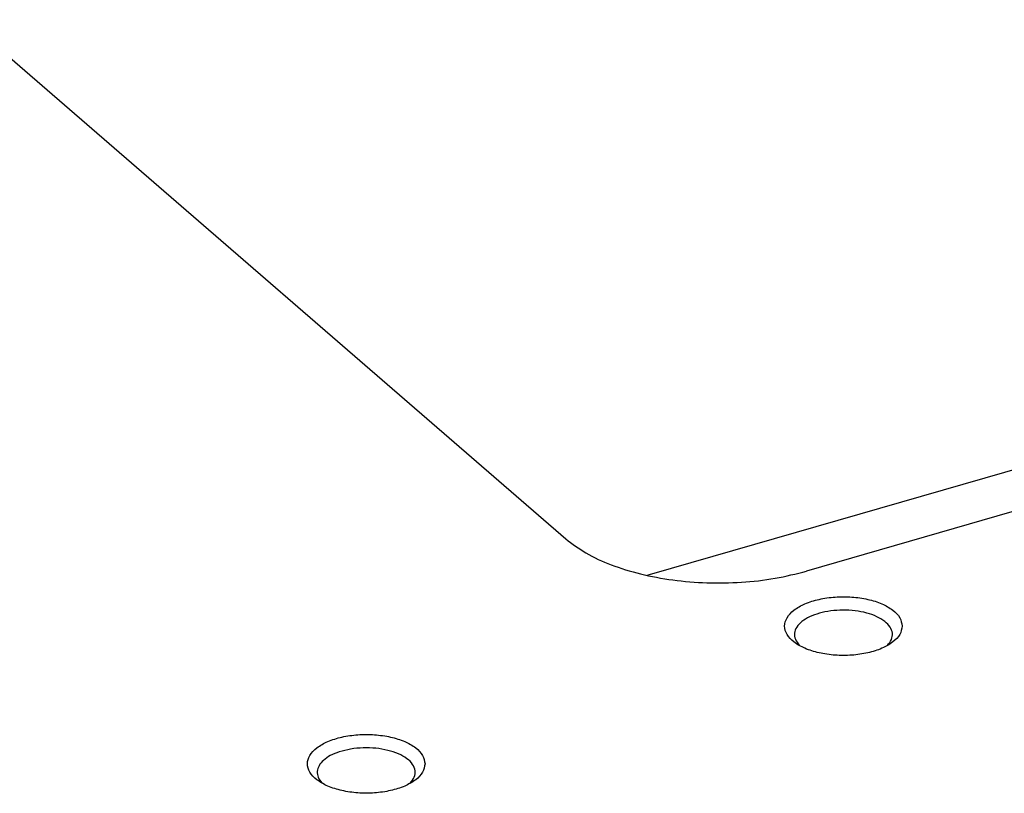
# Model space of a CAD drawing. Header units: inches. Extents: x 0 to 841, y 0 to 594.
# Tile 36 of 84: x 334 to 359, y 238 to 258. Entities that reach past the tile are written whole.
import ezdxf

# ---------------------------------------------------------------- set-up
doc = ezdxf.new("R2010")
doc.units = ezdxf.units.IN

# ---------------------------------------------------------------- blocks, each defined once
blk = doc.blocks.new('E8021-24170', base_point=(48.856, 135.123))
at = {"color": 7, "linetype": 'Continuous'}
for p, q in [((332.719, 258.065), (348.019, 244.815)), ((350.156, 243.902), (361.506, 247.178)), ((361.094, 245.991), (354.166, 243.991)), ((350.093, 243.885), (350.156, 243.902)), ((353.996, 242.083), (353.975, 242.104)), ((356.228, 242.096), (356.216, 242.084)), ((341.82, 238.568), (341.799, 238.589)), ((344.051, 238.581), (344.039, 238.569))]:
    blk.add_line(p, q, dxfattribs=at)
for points, knots in [([(348.019, 244.815), (348.187, 244.689), (348.544, 244.42), (349.195, 244.132), (349.94, 243.902), (350.761, 243.751), (351.624, 243.68), (352.499, 243.695), (353.353, 243.787), (353.9, 243.924), (354.166, 243.991)], [0, 0, 0, 0, 0.626553, 1.337509, 2.122011, 2.962117, 3.835449, 4.717249, 5.582177, 6.406061, 6.406061, 6.406061, 6.406061]), ([(356.605, 242.588), (356.591, 242.661), (356.561, 242.823), (356.356, 243.017), (356.076, 243.173), (355.718, 243.283), (355.315, 243.34), (354.895, 243.34), (354.492, 243.283), (354.135, 243.173), (353.851, 243.017), (353.657, 242.823), (353.582, 242.588), (353.657, 242.353), (353.851, 242.159), (354.135, 242.003), (354.492, 241.893), (354.895, 241.835), (355.315, 241.835), (355.718, 241.893), (356.076, 242.003), (356.356, 242.159), (356.561, 242.353), (356.591, 242.514), (356.605, 242.588)], [0, 0, 0, 0, 0.219862, 0.48285, 0.805647, 1.182902, 1.596944, 2.023888, 2.43793, 2.815186, 3.137982, 3.400971, 3.620832, 3.840694, 4.103682, 4.426479, 4.803735, 5.217776, 5.644721, 6.058762, 6.436018, 6.758815, 7.021803, 7.241665, 7.241665, 7.241665, 7.241665]), ([(355.088, 242.996), (354.985, 242.992), (354.784, 242.983), (354.498, 242.925), (354.249, 242.835), (354.049, 242.717), (353.91, 242.576), (353.844, 242.412), (353.867, 242.239), (353.938, 242.151), (353.975, 242.104)], [0, 0, 0, 0, 0.309326, 0.603651, 0.870525, 1.101251, 1.293776, 1.457093, 1.613923, 1.790966, 1.790966, 1.790966, 1.790966]), ([(356.228, 242.096), (356.267, 242.144), (356.341, 242.233), (356.368, 242.41), (356.3, 242.578), (356.156, 242.722), (355.951, 242.841), (355.693, 242.93), (355.4, 242.987), (355.194, 242.993), (355.088, 242.996)], [0, 0, 0, 0, 0.182026, 0.342236, 0.508799, 0.705857, 0.942738, 1.216938, 1.518928, 1.835271, 1.835271, 1.835271, 1.835271]), ([(344.429, 239.073), (344.415, 239.146), (344.385, 239.308), (344.18, 239.502), (343.9, 239.658), (343.542, 239.768), (343.139, 239.825), (342.719, 239.825), (342.316, 239.768), (341.959, 239.658), (341.675, 239.502), (341.481, 239.308), (341.405, 239.073), (341.481, 238.838), (341.675, 238.644), (341.959, 238.488), (342.316, 238.378), (342.719, 238.32), (343.139, 238.32), (343.542, 238.378), (343.9, 238.488), (344.18, 238.644), (344.385, 238.838), (344.415, 238.999), (344.429, 239.073)], [0, 0, 0, 0, 0.219862, 0.48285, 0.805647, 1.182902, 1.596944, 2.023888, 2.43793, 2.815186, 3.137982, 3.400971, 3.620832, 3.840694, 4.103682, 4.426479, 4.803735, 5.217776, 5.644721, 6.058762, 6.436018, 6.758815, 7.021803, 7.241665, 7.241665, 7.241665, 7.241665]), ([(344.051, 238.581), (344.092, 238.63), (344.168, 238.721), (344.191, 238.903), (344.116, 239.075), (343.963, 239.22), (343.745, 239.339), (343.476, 239.426), (343.172, 239.477), (342.852, 239.486), (342.536, 239.459), (342.336, 239.404), (342.239, 239.377)], [0, 0, 0, 0, 0.185972, 0.349701, 0.521553, 0.726578, 0.973525, 1.258696, 1.571158, 1.896067, 2.217013, 2.518072, 2.518072, 2.518072, 2.518072]), ([(342.239, 239.377), (342.162, 239.348), (342.019, 239.295), (341.841, 239.176), (341.719, 239.037), (341.667, 238.88), (341.695, 238.717), (341.763, 238.633), (341.799, 238.589)], [0, 0, 0, 0, 0.245812, 0.457686, 0.635502, 0.788985, 0.93898, 1.108329, 1.108329, 1.108329, 1.108329])]:
    blk.add_open_spline(points, degree=3, knots=knots, dxfattribs=at)
blk = doc.blocks.new('E8021-64170', base_point=(48.856, 135.123))
blk.add_blockref('E8021-24170', (48.856, 135.123))
blk = doc.blocks.new('E8021-96570__289', base_point=(48.856, 135.123))
blk.add_blockref('E8021-64170', (48.856, 135.123))
blk = doc.blocks.new('Gen1', base_point=(425.6, 319.556))
blk.add_blockref('E8021-96570__289', (48.856, 135.123))

msp = doc.modelspace()

# ---------------------------------------------------------------- block references
msp.add_blockref('Gen1', (425.6, 319.556))

doc.saveas('drawing.dxf')
